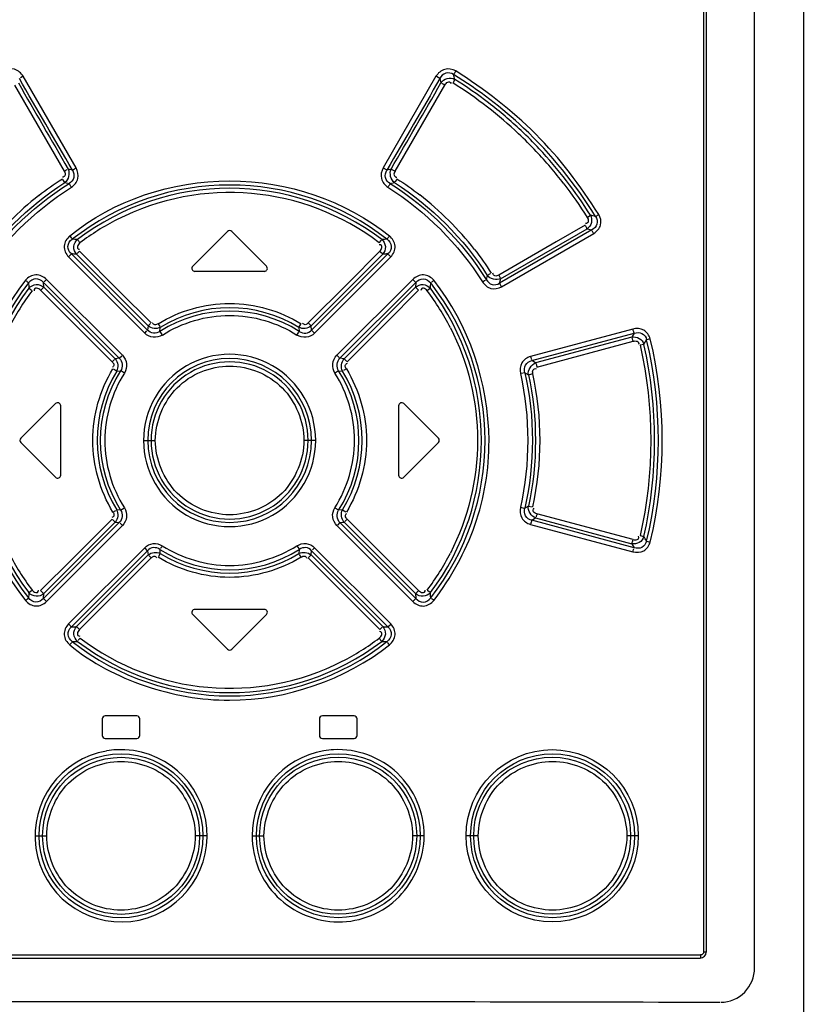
# Model space of a CAD drawing. Header units: inches. Extents: x 0 to 117, y 0 to 83.
# Tile 9 of 69: x 20.61 to 22.66, y 45.17 to 47.74. Entities that reach past the tile are written whole.
import ezdxf

# ---------------------------------------------------------------- set-up
doc = ezdxf.new("R2010")
doc.units = ezdxf.units.IN
doc.header["$LTSCALE"] = 6.431102
doc.header["$MEASUREMENT"] = 0
doc.layers.get('0').update_dxf_attribs({"linetype": 'CONTINUOUS'})

msp = doc.modelspace()

# ---------------------------------------------------------------- linework, layer by layer
at = {"color": 7, "linetype": 'CONTINUOUS'}
for p, q in [((22.6556, 52.5887), (22.6556, 27.7649)), ((22.5283, 45.2696), (22.5283, 50.3605)), ((22.3953, 50.3231), (22.3953, 45.3113)), ((22.4023, 50.3231), (22.4023, 45.3113)), ((20.6197, 47.5961), (20.612, 47.5918)), ((20.7577, 47.3568), (20.6197, 47.5961)), ((21.6968, 47.5961), (21.5588, 47.3568)), ((21.7069, 47.5905), (21.6985, 47.5952)), ((21.7069, 47.5904), (21.7097, 47.5788)), ((21.746, 47.588), (21.7413, 47.58)), ((20.5966, 47.5732), (20.7264, 47.3484)), ((21.59, 47.3484), (21.7199, 47.5732)), ((20.7264, 47.3484), (20.7341, 47.3527)), ((20.7477, 47.3512), (20.7365, 47.354)), ((20.7477, 47.3512), (20.7561, 47.356)), ((21.5588, 47.3568), (21.5664, 47.3526)), ((21.58, 47.354), (21.5688, 47.3512)), ((21.58, 47.354), (21.5884, 47.3493)), ((20.7279, 47.3189), (20.7226, 47.3269)), ((20.7279, 47.3189), (20.7391, 47.3159)), ((21.5774, 47.3159), (21.5885, 47.3189)), ((22.0913, 47.2279), (22.0998, 47.2336)), ((21.1527, 47.1909), (21.0621, 47.1004)), ((21.2544, 47.1004), (21.1638, 47.1909)), ((22.1039, 47.1951), (21.8628, 47.0559)), ((21.8656, 47.068), (22.091, 47.1982)), ((22.0861, 47.2077), (22.0104, 47.164)), ((22.091, 47.1982), (22.1039, 47.1951)), ((21.8678, 47.0465), (22.1086, 47.1856)), ((20.87, 47.0357), (20.7662, 47.1395)), ((21.5503, 47.1395), (21.4672, 47.0564)), ((22.0104, 47.164), (21.8606, 47.0775)), ((20.7377, 47.1248), (20.9365, 46.9258)), ((20.7451, 47.1326), (20.7387, 47.1259)), ((20.9441, 46.9336), (20.7451, 47.1326)), ((20.9455, 46.9448), (20.7587, 47.1317)), ((21.5578, 47.1317), (21.371, 46.9448)), ((21.5714, 47.1326), (21.3723, 46.9336)), ((21.38, 46.9258), (21.5788, 47.1248)), ((21.5578, 47.1317), (21.5513, 47.1383)), ((20.8784, 46.8682), (20.6805, 47.0662)), ((21.2488, 47.0869), (21.0677, 47.0869)), ((21.636, 47.0662), (21.4381, 46.8682)), ((21.8307, 47.0766), (21.828, 47.0656)), ((20.6649, 47.0376), (20.8514, 46.8511)), ((20.6731, 47.0456), (20.6722, 47.0583)), ((20.6722, 47.0583), (20.8703, 46.8602)), ((20.8596, 46.859), (20.6731, 47.0456)), ((21.4672, 47.0564), (21.3634, 46.9526)), ((21.4462, 46.8602), (21.6443, 47.0583)), ((21.6433, 47.0456), (21.4569, 46.859)), ((21.5687, 46.9547), (21.6516, 47.0376)), ((21.6443, 47.0583), (21.6433, 47.0455)), ((21.6823, 47.043), (21.6751, 47.0374)), ((20.9531, 46.9526), (20.87, 47.0357)), ((20.9455, 46.9448), (20.9442, 46.9336)), ((20.9455, 46.9448), (20.952, 46.9514)), ((20.9714, 46.9505), (20.9759, 46.9433)), ((20.9764, 46.9303), (20.9773, 46.941)), ((21.3392, 46.941), (21.3442, 46.9491)), ((21.3392, 46.941), (21.34, 46.9303)), ((21.3634, 46.9526), (21.3692, 46.9466)), ((21.3723, 46.9336), (21.371, 46.9448)), ((21.3723, 46.9336), (21.3789, 46.927)), ((21.465, 46.8511), (21.5687, 46.9547)), ((22.2106, 46.9367), (21.9435, 46.8651)), ((20.9365, 46.9258), (20.9423, 46.9318)), ((20.9764, 46.9303), (20.9816, 46.9224)), ((21.3339, 46.921), (21.3386, 46.9281)), ((21.947, 46.8543), (22.2142, 46.9259)), ((22.2076, 46.9154), (21.9569, 46.8482)), ((22.2142, 46.9259), (22.2076, 46.9154)), ((22.2562, 46.911), (22.2465, 46.9085)), ((21.9604, 46.8374), (22.2113, 46.9046)), ((22.2392, 46.8966), (22.2295, 46.8942)), ((20.8514, 46.8511), (20.8577, 46.8571)), ((20.8703, 46.8602), (20.8596, 46.859)), ((20.8703, 46.8602), (20.8771, 46.8669)), ((21.4381, 46.8682), (21.4442, 46.8622)), ((21.4569, 46.859), (21.4462, 46.8602)), ((21.4569, 46.859), (21.4638, 46.8523)), ((20.8633, 46.8269), (20.8551, 46.8319)), ((21.4629, 46.8328), (21.4555, 46.8283)), ((21.9569, 46.8482), (21.947, 46.8543)), ((20.8633, 46.8269), (20.8738, 46.8277)), ((20.8834, 46.8217), (20.8761, 46.8263)), ((21.4427, 46.8277), (21.4346, 46.8226)), ((21.4427, 46.8277), (21.4531, 46.8269)), ((21.9287, 46.8227), (21.919, 46.8206)), ((21.9287, 46.8227), (21.938, 46.8171)), ((21.9497, 46.8196), (21.9403, 46.8175)), ((20.7038, 46.7421), (20.6133, 46.6515)), ((20.7173, 46.5554), (20.7173, 46.7365)), ((21.5992, 46.7365), (21.5992, 46.5554)), ((21.7032, 46.6515), (21.6126, 46.7421)), ((20.6133, 46.6404), (20.7038, 46.5499)), ((20.9336, 46.646), (20.9642, 46.646)), ((21.3829, 46.646), (21.3522, 46.646)), ((21.6126, 46.5499), (21.7032, 46.6404)), ((21.917, 46.4718), (21.9264, 46.4697)), ((21.9381, 46.4748), (21.9286, 46.4692)), ((21.9381, 46.4748), (21.9478, 46.4728)), ((20.8536, 46.4592), (20.861, 46.4636)), ((20.8738, 46.4642), (20.8634, 46.4651)), ((20.8738, 46.4642), (20.8819, 46.4693)), ((21.4331, 46.4703), (21.4404, 46.4657)), ((21.4531, 46.465), (21.4427, 46.4643)), ((21.4531, 46.465), (21.4614, 46.4601)), ((22.2113, 46.3874), (21.9604, 46.4545)), ((20.8703, 46.4317), (20.6722, 46.2336)), ((20.6731, 46.2464), (20.8596, 46.4329)), ((20.6805, 46.2257), (20.8784, 46.4238)), ((20.8514, 46.4408), (20.7478, 46.3372)), ((20.8596, 46.4329), (20.8527, 46.4397)), ((20.8596, 46.4329), (20.8703, 46.4317)), ((20.8784, 46.4238), (20.8722, 46.4298)), ((21.4381, 46.4238), (21.636, 46.2257)), ((21.4462, 46.4317), (21.4394, 46.425)), ((21.4462, 46.4317), (21.4569, 46.433)), ((21.6443, 46.2336), (21.4462, 46.4317)), ((21.4569, 46.4329), (21.6433, 46.2464)), ((21.465, 46.4408), (21.4588, 46.4348)), ((21.6516, 46.2543), (21.465, 46.4408)), ((21.9435, 46.4268), (22.2106, 46.3552)), ((21.947, 46.4376), (21.9569, 46.4438)), ((22.2142, 46.366), (21.947, 46.4376)), ((21.9569, 46.4438), (22.2076, 46.3766)), ((22.2296, 46.3978), (22.2392, 46.3954)), ((21.3339, 46.371), (21.3386, 46.3638)), ((22.2076, 46.3766), (22.2142, 46.366)), ((22.2465, 46.3835), (22.2561, 46.3809)), ((20.9365, 46.3661), (20.7377, 46.1672)), ((20.7451, 46.1594), (20.9441, 46.3583)), ((20.7587, 46.1603), (20.9455, 46.3472)), ((20.9441, 46.3583), (20.9376, 46.365)), ((20.9441, 46.3583), (20.9455, 46.3472)), ((20.9531, 46.3394), (20.9473, 46.3454)), ((20.9773, 46.3509), (20.9723, 46.3429)), ((20.9773, 46.3509), (20.9765, 46.3616)), ((21.34, 46.3616), (21.3391, 46.351)), ((21.3451, 46.3415), (21.3406, 46.3487)), ((21.371, 46.3472), (21.3645, 46.3405)), ((21.371, 46.3472), (21.3723, 46.3584)), ((21.371, 46.3472), (21.5578, 46.1603)), ((21.3723, 46.3583), (21.5714, 46.1594)), ((21.38, 46.3661), (21.3741, 46.3602)), ((21.5788, 46.1672), (21.38, 46.3661)), ((20.7478, 46.3372), (20.6649, 46.2543)), ((20.8493, 46.2355), (20.9531, 46.3394)), ((21.3634, 46.3394), (21.4672, 46.2355)), ((20.6342, 46.2489), (20.6414, 46.2546)), ((20.6722, 46.2336), (20.6732, 46.2464)), ((21.6433, 46.2464), (21.6443, 46.2337)), ((20.7662, 46.1525), (20.8493, 46.2355)), ((21.4672, 46.2355), (21.5503, 46.1525)), ((21.0621, 46.1916), (21.1527, 46.101)), ((21.2488, 46.205), (21.0677, 46.205)), ((21.1638, 46.101), (21.2544, 46.1916)), ((21.5714, 46.1594), (21.5778, 46.166)), ((20.7587, 46.1603), (20.7651, 46.1536)), ((20.8256, 45.9196), (20.8256, 45.8763)), ((20.9161, 45.9275), (20.8334, 45.9275)), ((20.924, 45.8763), (20.924, 45.9196)), ((21.3925, 45.9196), (21.3925, 45.8763)), ((21.483, 45.9275), (21.4004, 45.9275)), ((21.4909, 45.8763), (21.4909, 45.9196)), ((20.8334, 45.8684), (20.9161, 45.8684)), ((21.4004, 45.8684), (21.483, 45.8684)), ((20.6504, 45.6145), (20.6807, 45.6145)), ((21.0996, 45.6145), (21.0687, 45.6145)), ((21.2169, 45.6145), (21.2478, 45.6145)), ((21.6661, 45.6145), (21.6358, 45.6145)), ((21.8071, 45.6145), (21.7755, 45.6145)), ((22.2247, 45.6145), (22.1949, 45.6145)), ((19.929, 45.3035), (22.3875, 45.3035)), ((19.9299, 45.2956), (22.3866, 45.2956)), ((22.4023, 45.3113), (22.3953, 45.3113))]:
    msp.add_line(p, q, dxfattribs=at)
for centre, radius in [((22.0001, 45.6146), 0.2246), ((20.8747, 45.6144), 0.2138), ((20.875, 45.6143), 0.2049), ((21.4418, 45.6145), 0.2138), ((21.4415, 45.6146), 0.2049), ((22.001, 45.6145), 0.2138), ((22.0001, 45.6146), 0.2048)]:
    msp.add_circle(centre, radius, dxfattribs=at)
for centre, radius, start, end in [((21.1922, 46.6936), 1.0411, 52.148, 58.2219), ((18.5056, 46.7814), 3.3392, 13.9783, 14.2), ((21.157, 46.644), 1.1216, 46.7561, 58.5154), ((21.1575, 46.6463), 1.1104, 52.4703, 57.9964), ((21.1585, 46.6477), 1.1087, 46.6795, 52.4693), ((21.1485, 46.6367), 1.1129, 46.6469, 52.1656), ((21.1573, 46.6465), 1.1104, 43.2368, 46.6762), ((21.1576, 46.645), 1.1205, 31.481, 46.7452), ((21.1351, 46.6221), 1.1327, 43.3749, 46.662), ((21.1445, 46.6301), 1.1204, 37.7355, 43.4098), ((21.156, 46.6453), 1.1121, 31.9365, 43.2337), ((21.1582, 46.6455), 0.6669, 51.9822, 128.0177), ((21.1582, 46.6468), 0.657, 52.834, 127.166), ((21.1821, 46.6215), 0.8443, 128.1778, 141.8951), ((21.1584, 46.6458), 0.6469, 52.8789, 116.9992), ((21.1344, 46.622), 0.8439, 38.2362, 51.9535), ((21.158, 46.6458), 0.6468, 117.0054, 127.1227), ((21.8539, 46.2557), 1.0083, 75.1004, 75.8841), ((21.1582, 47.1854), 0.00787, 45, 135), ((20.6723, 45.3049), 1.8675, 87.2661, 87.6911), ((21.642, 45.3526), 1.8198, 92.3008, 92.737), ((20.6423, 45.425), 1.7107, 86.1005, 86.5556), ((21.6742, 45.4249), 1.7108, 93.445, 93.9001), ((21.0677, 47.0948), 0.00787, 135.0003, 270.0004), ((21.2488, 47.0948), 0.00787, 270, 45), ((21.1593, 46.646), 0.6781, 141.9733, 218.028), ((19.6388, 47.5742), 2.2836, 346.8838, 347.1943), ((21.158, 46.646), 0.6664, 141.9271, 218.0729), ((21.1592, 46.646), 0.6583, 142.9038, 217.0962), ((21.1804, 46.6326), 0.6726, 143.1058, 152.8203), ((22.4502, 47.1513), 1.8192, 182.973, 183.4121), ((21.1361, 46.6327), 0.6725, 27.18, 36.8957), ((19.8567, 47.1519), 1.8289, 356.5885, 357.0253), ((21.1572, 46.646), 0.6583, 322.9038, 37.0962), ((21.1585, 46.646), 0.6664, 321.925, 38.075), ((21.1582, 46.6464), 0.3457, 58.4479, 121.5521), ((21.1582, 46.6458), 0.3377, 57.4291, 122.5705), ((21.348, 47.4492), 1.0486, 328.201, 328.9637), ((21.1582, 46.6461), 0.2246, 359.9596, 180.0404), ((21.1582, 46.6459), 0.2138, 0.0147, 179.9853), ((21.1582, 46.6461), 0.2049, 359.9617, 180.0382), ((21.1588, 46.646), 0.3464, 148.5156, 211.4848), ((21.1583, 46.646), 0.3376, 147.4261, 212.5737), ((21.1583, 46.646), 0.3375, 327.4123, 32.5867), ((21.1577, 46.646), 0.3464, 328.5156, 31.4848), ((20.7094, 46.7365), 0.00787, 0, 135.0054), ((21.6071, 46.7365), 0.00787, 44.9946, 180), ((20.6189, 46.646), 0.00787, 135, 225), ((21.6976, 46.646), 0.00787, 315, 45), ((21.1582, 46.6458), 0.2246, 179.9596, 0.0404), ((21.1582, 46.646), 0.2138, 180.0147, 359.9853), ((21.1582, 46.6458), 0.2049, 179.9617, 0.0382), ((20.7094, 46.5554), 0.00787, 224.9946, 360), ((21.6071, 46.5554), 0.00787, 180, 315.0054), ((19.2476, 44.5598), 3.5099, 31.3049, 31.5328), ((21.1804, 46.6593), 0.6725, 207.1801, 216.8956), ((21.1582, 46.6461), 0.3376, 237.4257, 302.5794), ((21.1582, 46.6456), 0.3457, 238.4479, 301.5521), ((21.136, 46.6593), 0.6726, 323.1059, 332.8203), ((22.4512, 46.1406), 1.8202, 176.5879, 177.0268), ((19.8719, 46.141), 1.8136, 2.972, 3.4125), ((21.0677, 46.1972), 0.00787, 90, 225), ((21.2488, 46.1972), 0.00787, 315, 90), ((20.6423, 47.867), 1.7107, 273.4446, 273.8997), ((21.6741, 47.867), 1.7107, 266.1005, 266.5556), ((20.6745, 47.9385), 1.8189, 272.3006, 272.7371), ((21.1582, 46.6464), 0.6669, 231.9822, 308.0178), ((21.1582, 46.6452), 0.657, 232.834, 307.166), ((21.1581, 46.6462), 0.6469, 232.879, 296.9992), ((21.1584, 46.6461), 0.6468, 297.0054, 307.1228), ((21.6423, 47.945), 1.8255, 267.2632, 267.698), ((21.1582, 46.1066), 0.00787, 225, 315), ((20.8334, 45.9196), 0.00787, 89.9993, 179.9993), ((20.9161, 45.9196), 0.00787, 0, 90.0004), ((21.4004, 45.9196), 0.00787, 89.9996, 179.9996), ((21.483, 45.9196), 0.00787, 0, 90.0007), ((20.8334, 45.8763), 0.00787, 180.0007, 270.0007), ((20.9161, 45.8763), 0.00787, 269.9996, 360), ((21.4004, 45.8763), 0.00787, 180.0004, 270.0004), ((21.483, 45.8763), 0.00787, 269.9993, 360), ((20.875, 45.6143), 0.2246, 99.7564, 93.1761), ((20.8749, 45.6155), 0.2238, 93.1742, 99.7302), ((21.4416, 45.6145), 0.2248, 99.632, 180.0139), ((21.4414, 45.6155), 0.2237, 93.0204, 99.6125), ((21.4413, 45.6145), 0.2248, 359.9881, 93.0224), ((22.3866, 45.3113), 0.0157, 270, 360), ((21.1595, -373.8778), 419.0592, 89.825262, 90.17508)]:
    msp.add_arc(centre, radius, start, end, dxfattribs=at)
for points, knots in [([(20.6197, 47.5961), (20.6145, 47.6042), (20.5984, 47.619), (20.5767, 47.6146), (20.5683, 47.6099)], [0, 0, 0, 0, 0.500779, 1, 1, 1, 1]), ([(21.7482, 47.6099), (21.7398, 47.6146), (21.7181, 47.6189), (21.702, 47.6042), (21.6968, 47.5961)], [0, 0, 0, 0, 0.499256, 1, 1, 1, 1]), ([(21.7428, 47.6005), (21.7371, 47.6043), (21.7214, 47.6075), (21.7101, 47.5965), (21.7069, 47.5905)], [0, 0, 0, 0, 0.500597, 1, 1, 1, 1]), ([(21.7482, 47.6099), (21.7471, 47.6081), (21.7465, 47.6076), (21.7437, 47.6022), (21.7441, 47.6027)], [0, 0, 0, 0, 0.758532, 1, 1, 1, 1]), ([(22.1217, 47.2358), (22.074, 47.3106), (21.9661, 47.4539), (21.8229, 47.5621), (21.7482, 47.6099)], [0, 0, 0, 0, 0.499998, 1, 1, 1, 1]), ([(21.7097, 47.5788), (21.7134, 47.5845), (21.7253, 47.5934), (21.7401, 47.5913), (21.746, 47.588)], [0, 0, 0, 0, 0.501251, 1, 1, 1, 1]), ([(21.7199, 47.5732), (21.7179, 47.5743), (21.7173, 47.5748), (21.7115, 47.5779), (21.7121, 47.5775)], [0, 0, 0, 0, 0.754721, 1, 1, 1, 1]), ([(21.7199, 47.5732), (21.7218, 47.5763), (21.7252, 47.5806), (21.7331, 47.5822), (21.7354, 47.5786), (21.7361, 47.5769)], [0, 0, 0, 0, 0.513564, 0.729424, 1, 1, 1, 1]), ([(20.7264, 47.3484), (20.7281, 47.3453), (20.7318, 47.3386), (20.7249, 47.3327), (20.7219, 47.3329)], [0, 0, 0, 0, 0.537158, 1, 1, 1, 1]), ([(20.7477, 47.3512), (20.7513, 47.3456), (20.7545, 47.3309), (20.7448, 47.3192), (20.7391, 47.3159)], [0, 0, 0, 0, 0.500051, 1, 1, 1, 1]), ([(20.7453, 47.3065), (20.753, 47.3117), (20.7663, 47.328), (20.7621, 47.3485), (20.7577, 47.3568)], [0, 0, 0, 0, 0.499886, 1, 1, 1, 1]), ([(21.5588, 47.3568), (21.5544, 47.3486), (21.5501, 47.328), (21.5635, 47.3117), (21.5712, 47.3065)], [0, 0, 0, 0, 0.500153, 1, 1, 1, 1]), ([(21.5774, 47.3159), (21.5716, 47.3192), (21.562, 47.3309), (21.5652, 47.3457), (21.5688, 47.3512)], [0, 0, 0, 0, 0.500153, 1, 1, 1, 1]), ([(21.59, 47.3484), (21.5883, 47.3454), (21.5846, 47.3386), (21.5915, 47.3325), (21.5945, 47.3328)], [0, 0, 0, 0, 0.540973, 1, 1, 1, 1]), ([(20.741, 47.1796), (20.8551, 47.2725), (21.1586, 47.3747), (21.4608, 47.2717), (21.5755, 47.1796)], [0, 0, 0, 0, 0.500044, 1, 1, 1, 1]), ([(21.5949, 47.3283), (21.5937, 47.3265), (21.5934, 47.3258), (21.5897, 47.3205), (21.59, 47.3211)], [0, 0, 0, 0, 0.755487, 1, 1, 1, 1]), ([(20.7453, 47.3065), (20.7441, 47.3083), (20.7438, 47.309), (20.7402, 47.3143), (20.7405, 47.3137)], [0, 0, 0, 0, 0.757351, 1, 1, 1, 1]), ([(21.5774, 47.3159), (21.5771, 47.3156), (21.5753, 47.313), (21.5736, 47.3103), (21.5722, 47.3079)], [0, 0, 0, 0, 0.148749, 1, 1, 1, 1]), ([(22.0913, 47.2279), (22.0932, 47.2248), (22.0952, 47.2198), (22.0928, 47.2124), (22.0887, 47.2121), (22.0869, 47.2124)], [0, 0, 0, 0, 0.515103, 0.733617, 1, 1, 1, 1]), ([(22.0998, 47.2336), (22.103, 47.2279), (22.1051, 47.2135), (22.0964, 47.2018), (22.091, 47.1982)], [0, 0, 0, 0, 0.499685, 1, 1, 1, 1]), ([(22.1132, 47.2301), (22.117, 47.2246), (22.1205, 47.2093), (22.1099, 47.198), (22.1039, 47.1951)], [0, 0, 0, 0, 0.500918, 1, 1, 1, 1]), ([(22.1086, 47.1856), (22.1166, 47.1907), (22.131, 47.2065), (22.1264, 47.2276), (22.1217, 47.2358)], [0, 0, 0, 0, 0.499986, 1, 1, 1, 1]), ([(22.1132, 47.2301), (22.1136, 47.2305), (22.1164, 47.2324), (22.1193, 47.2343), (22.1217, 47.2358)], [0, 0, 0, 0, 0.158392, 1, 1, 1, 1]), ([(22.091, 47.1982), (22.0908, 47.1987), (22.0897, 47.2015), (22.0882, 47.2042), (22.0867, 47.2063)], [0, 0, 0, 0, 0.147978, 1, 1, 1, 1]), ([(22.1086, 47.1856), (22.1076, 47.1874), (22.107, 47.1879), (22.1046, 47.1934), (22.105, 47.1929)], [0, 0, 0, 0, 0.75484, 1, 1, 1, 1]), ([(20.741, 47.1796), (20.7333, 47.173), (20.7207, 47.1534), (20.7308, 47.1322), (20.7377, 47.1248)], [0, 0, 0, 0, 0.500025, 1, 1, 1, 1]), ([(20.7451, 47.1326), (20.7397, 47.1374), (20.7321, 47.1526), (20.7415, 47.1669), (20.7475, 47.1709)], [0, 0, 0, 0, 0.500141, 1, 1, 1, 1]), ([(20.741, 47.1796), (20.7423, 47.1779), (20.7428, 47.1775), (20.7464, 47.1725), (20.7459, 47.173)], [0, 0, 0, 0, 0.759403, 1, 1, 1, 1]), ([(20.7587, 47.1317), (20.754, 47.137), (20.7485, 47.1518), (20.756, 47.1658), (20.7613, 47.1703)], [0, 0, 0, 0, 0.500011, 1, 1, 1, 1]), ([(20.7613, 47.1703), (20.7616, 47.1699), (20.7633, 47.1673), (20.7652, 47.1649), (20.7668, 47.1628)], [0, 0, 0, 0, 0.147402, 1, 1, 1, 1]), ([(21.5488, 47.1615), (21.55, 47.1632), (21.5505, 47.1637), (21.5541, 47.1688), (21.5536, 47.1683)], [0, 0, 0, 0, 0.757613, 1, 1, 1, 1]), ([(21.5551, 47.1703), (21.5605, 47.1658), (21.5679, 47.1518), (21.5624, 47.137), (21.5578, 47.1317)], [0, 0, 0, 0, 0.500124, 1, 1, 1, 1]), ([(21.569, 47.1709), (21.5692, 47.1713), (21.571, 47.1738), (21.5729, 47.1763), (21.5746, 47.1783)], [0, 0, 0, 0, 0.147255, 1, 1, 1, 1]), ([(21.569, 47.1709), (21.5749, 47.1668), (21.5843, 47.1526), (21.5768, 47.1373), (21.5714, 47.1326)], [0, 0, 0, 0, 0.500131, 1, 1, 1, 1]), ([(21.5788, 47.1248), (21.5858, 47.1322), (21.5956, 47.1533), (21.5832, 47.1731), (21.5755, 47.1796)], [0, 0, 0, 0, 0.50003, 1, 1, 1, 1]), ([(20.7662, 47.1395), (20.7647, 47.138), (20.7642, 47.1376), (20.7599, 47.1331), (20.7605, 47.1335)], [0, 0, 0, 0, 0.757879, 1, 1, 1, 1]), ([(20.7677, 47.1615), (20.7646, 47.1592), (20.7608, 47.1548), (20.7606, 47.1463), (20.7648, 47.1448), (20.7668, 47.1446)], [0, 0, 0, 0, 0.518184, 0.734454, 1, 1, 1, 1]), ([(21.5503, 47.1395), (21.553, 47.1422), (21.5562, 47.1471), (21.5552, 47.1555), (21.5508, 47.1564), (21.5489, 47.1564)], [0, 0, 0, 0, 0.518041, 0.73434, 1, 1, 1, 1]), ([(21.5788, 47.1248), (21.5773, 47.1263), (21.5768, 47.1267), (21.5726, 47.1312), (21.5731, 47.1308)], [0, 0, 0, 0, 0.757839, 1, 1, 1, 1]), ([(20.6805, 47.0662), (20.6729, 47.0731), (20.6521, 47.0837), (20.6317, 47.0715), (20.6252, 47.0637)], [0, 0, 0, 0, 0.500782, 1, 1, 1, 1]), ([(20.6334, 47.0569), (20.6331, 47.0572), (20.6308, 47.0593), (20.6284, 47.0612), (20.6263, 47.0627)], [0, 0, 0, 0, 0.146732, 1, 1, 1, 1]), ([(20.6722, 47.0583), (20.6673, 47.0637), (20.6524, 47.0718), (20.6376, 47.0629), (20.6334, 47.0569)], [0, 0, 0, 0, 0.499785, 1, 1, 1, 1]), ([(20.6805, 47.0662), (20.6789, 47.0647), (20.6785, 47.0641), (20.6737, 47.0597), (20.6741, 47.0602)], [0, 0, 0, 0, 0.75695, 1, 1, 1, 1]), ([(21.6913, 47.0637), (21.6848, 47.0715), (21.6644, 47.0835), (21.6435, 47.0732), (21.636, 47.0662)], [0, 0, 0, 0, 0.499291, 1, 1, 1, 1]), ([(21.6443, 47.0583), (21.6439, 47.0586), (21.6415, 47.0608), (21.6393, 47.063), (21.6374, 47.065)], [0, 0, 0, 0, 0.149133, 1, 1, 1, 1]), ([(21.6443, 47.0583), (21.6491, 47.0638), (21.664, 47.0718), (21.6789, 47.0629), (21.6831, 47.0569)], [0, 0, 0, 0, 0.499727, 1, 1, 1, 1]), ([(21.6913, 47.0637), (21.6897, 47.0624), (21.6891, 47.0621), (21.6845, 47.0581), (21.685, 47.0585)], [0, 0, 0, 0, 0.758217, 1, 1, 1, 1]), ([(21.6913, 46.2283), (21.7364, 46.2878), (21.8107, 46.421), (21.8603, 46.7176), (21.7828, 46.9484), (21.6913, 47.0637)], [0, 0, 0, 0, 0.251747, 0.503567, 1, 1, 1, 1]), ([(21.828, 47.0656), (21.8313, 47.0599), (21.8422, 47.0498), (21.8572, 47.0524), (21.8628, 47.0559)], [0, 0, 0, 0, 0.499449, 1, 1, 1, 1]), ([(21.8307, 47.0766), (21.8311, 47.0768), (21.834, 47.0783), (21.8368, 47.0801), (21.8391, 47.0817)], [0, 0, 0, 0, 0.150482, 1, 1, 1, 1]), ([(21.8606, 47.0775), (21.8576, 47.0759), (21.8508, 47.0723), (21.8451, 47.0793), (21.8453, 47.0823)], [0, 0, 0, 0, 0.534979, 1, 1, 1, 1]), ([(21.8606, 47.0775), (21.8617, 47.0757), (21.8622, 47.0752), (21.8648, 47.0697), (21.8644, 47.0702)], [0, 0, 0, 0, 0.756332, 1, 1, 1, 1]), ([(20.6342, 47.043), (20.6387, 47.0484), (20.6529, 47.0559), (20.6678, 47.0503), (20.6731, 47.0456)], [0, 0, 0, 0, 0.49888, 1, 1, 1, 1]), ([(20.6426, 47.0364), (20.6409, 47.0377), (20.6403, 47.038), (20.6356, 47.0418), (20.6362, 47.0415)], [0, 0, 0, 0, 0.758222, 1, 1, 1, 1]), ([(20.6649, 47.0376), (20.6621, 47.0404), (20.6571, 47.0437), (20.6486, 47.0429), (20.6476, 47.0384), (20.6477, 47.0364)], [0, 0, 0, 0, 0.519576, 0.735679, 1, 1, 1, 1]), ([(20.6731, 47.0456), (20.6728, 47.0452), (20.6704, 47.0431), (20.6681, 47.0408), (20.6662, 47.0388)], [0, 0, 0, 0, 0.149449, 1, 1, 1, 1]), ([(21.6433, 47.0456), (21.6486, 47.0503), (21.6636, 47.0559), (21.6777, 47.0484), (21.6823, 47.043)], [0, 0, 0, 0, 0.501228, 1, 1, 1, 1]), ([(21.6516, 47.0376), (21.6501, 47.0392), (21.6496, 47.0398), (21.6448, 47.0442), (21.6453, 47.0437)], [0, 0, 0, 0, 0.755079, 1, 1, 1, 1]), ([(21.6739, 47.0364), (21.6716, 47.0395), (21.6671, 47.0432), (21.6586, 47.0433), (21.6572, 47.039), (21.657, 47.037)], [0, 0, 0, 0, 0.516522, 0.733375, 1, 1, 1, 1]), ([(21.8179, 47.0597), (21.8232, 47.052), (21.8389, 47.0383), (21.8596, 47.0421), (21.8678, 47.0465)], [0, 0, 0, 0, 0.500865, 1, 1, 1, 1]), ([(21.8628, 47.0559), (21.863, 47.0555), (21.8642, 47.0527), (21.8658, 47.0501), (21.8672, 47.0479)], [0, 0, 0, 0, 0.147388, 1, 1, 1, 1]), ([(20.9714, 46.9505), (21.0267, 46.9841), (21.1582, 47.0224), (21.2898, 46.9841), (21.3451, 46.9505)], [0, 0, 0, 0, 0.500001, 1, 1, 1, 1]), ([(20.9826, 46.921), (21.0343, 46.9533), (21.1582, 46.9913), (21.2823, 46.9534), (21.3339, 46.921)], [0, 0, 0, 0, 0.500024, 1, 1, 1, 1]), ([(20.9764, 46.9303), (20.9717, 46.927), (20.9594, 46.9233), (20.9481, 46.9293), (20.9441, 46.9336)], [0, 0, 0, 0, 0.499719, 1, 1, 1, 1]), ([(20.9714, 46.9505), (20.9688, 46.949), (20.9633, 46.9455), (20.9574, 46.9505), (20.957, 46.9532)], [0, 0, 0, 0, 0.525337, 1, 1, 1, 1]), ([(21.34, 46.9303), (21.3448, 46.927), (21.357, 46.9233), (21.3684, 46.9294), (21.3723, 46.9336)], [0, 0, 0, 0, 0.499761, 1, 1, 1, 1]), ([(21.3634, 46.9526), (21.3612, 46.9505), (21.3566, 46.9459), (21.3498, 46.9495), (21.3488, 46.952)], [0, 0, 0, 0, 0.524929, 1, 1, 1, 1]), ([(21.7343, 46.9399), (21.7803, 46.8502), (21.8298, 46.646), (21.7803, 46.4418), (21.7343, 46.3521)], [0, 0, 0, 0, 0.5, 1, 1, 1, 1]), ([(22.2562, 46.911), (22.2536, 46.9202), (22.2413, 46.9382), (22.2199, 46.9388), (22.2106, 46.9367)], [0, 0, 0, 0, 0.499569, 1, 1, 1, 1]), ([(22.2142, 46.9259), (22.214, 46.9263), (22.2126, 46.9293), (22.2117, 46.9324), (22.2112, 46.9351)], [0, 0, 0, 0, 0.151464, 1, 1, 1, 1]), ([(20.9826, 46.921), (20.9756, 46.9166), (20.9584, 46.9119), (20.9423, 46.92), (20.9365, 46.9258)], [0, 0, 0, 0, 0.500099, 1, 1, 1, 1]), ([(21.38, 46.9258), (21.3741, 46.9201), (21.3582, 46.9119), (21.3408, 46.9166), (21.3339, 46.921)], [0, 0, 0, 0, 0.49987, 1, 1, 1, 1]), ([(22.2076, 46.9154), (22.2141, 46.9167), (22.2286, 46.9147), (22.2375, 46.9029), (22.2392, 46.8966)], [0, 0, 0, 0, 0.501722, 1, 1, 1, 1]), ([(22.2113, 46.9046), (22.2107, 46.9067), (22.2108, 46.9076), (22.2084, 46.9136), (22.2084, 46.9128)], [0, 0, 0, 0, 0.750173, 1, 1, 1, 1]), ([(22.2142, 46.9259), (22.2206, 46.9281), (22.2361, 46.9282), (22.2453, 46.9152), (22.2465, 46.9085)], [0, 0, 0, 0, 0.498041, 1, 1, 1, 1]), ([(22.2113, 46.9046), (22.2148, 46.9055), (22.2201, 46.9062), (22.2268, 46.9019), (22.2259, 46.8979), (22.2252, 46.8962)], [0, 0, 0, 0, 0.516375, 0.732632, 1, 1, 1, 1]), ([(20.8784, 46.8682), (20.8841, 46.8622), (20.8926, 46.8462), (20.8877, 46.8288), (20.8834, 46.8217)], [0, 0, 0, 0, 0.50001, 1, 1, 1, 1]), ([(21.4331, 46.8217), (21.4287, 46.8287), (21.424, 46.8461), (21.4322, 46.8623), (21.4381, 46.8682)], [0, 0, 0, 0, 0.499999, 1, 1, 1, 1]), ([(21.9435, 46.8651), (21.9345, 46.8624), (21.9171, 46.8504), (21.9153, 46.8294), (21.917, 46.8202)], [0, 0, 0, 0, 0.499282, 1, 1, 1, 1]), ([(21.9435, 46.8651), (21.9441, 46.863), (21.9441, 46.8622), (21.9463, 46.8562), (21.9462, 46.8569)], [0, 0, 0, 0, 0.754909, 1, 1, 1, 1]), ([(20.8536, 46.4592), (20.8201, 46.5145), (20.7817, 46.646), (20.82, 46.7775), (20.8536, 46.8328)], [0, 0, 0, 0, 0.500004, 1, 1, 1, 1]), ([(20.8514, 46.8511), (20.8535, 46.849), (20.8582, 46.8444), (20.8546, 46.8375), (20.8521, 46.8365)], [0, 0, 0, 0, 0.524861, 1, 1, 1, 1]), ([(20.9642, 46.646), (20.9649, 46.6955), (21.006, 46.7985), (21.1582, 46.8605), (21.3104, 46.7986), (21.3517, 46.6955), (21.3522, 46.646)], [0, 0, 0, 0, 0.250007, 0.499986, 0.749973, 1, 1, 1, 1]), ([(21.4629, 46.8328), (21.4613, 46.8353), (21.4578, 46.8409), (21.4629, 46.8468), (21.4656, 46.8472)], [0, 0, 0, 0, 0.5254, 1, 1, 1, 1]), ([(21.4629, 46.8328), (21.4964, 46.7774), (21.5348, 46.646), (21.4965, 46.5145), (21.4629, 46.4592)], [0, 0, 0, 0, 0.500004, 1, 1, 1, 1]), ([(21.9287, 46.8227), (21.9268, 46.8291), (21.928, 46.8442), (21.9405, 46.8529), (21.947, 46.8543)], [0, 0, 0, 0, 0.500127, 1, 1, 1, 1]), ([(21.9497, 46.8196), (21.9491, 46.823), (21.9475, 46.8306), (21.9559, 46.8343), (21.9587, 46.8332)], [0, 0, 0, 0, 0.538255, 1, 1, 1, 1]), ([(21.9569, 46.8482), (21.9571, 46.8478), (21.9584, 46.8448), (21.9592, 46.8417), (21.9598, 46.8391)], [0, 0, 0, 0, 0.150124, 1, 1, 1, 1]), ([(20.8834, 46.8217), (20.8509, 46.7701), (20.8138, 46.646), (20.8508, 46.5218), (20.8834, 46.4703)], [0, 0, 0, 0, 0.499948, 1, 1, 1, 1]), ([(21.4331, 46.4703), (21.4653, 46.5221), (21.5032, 46.6459), (21.4657, 46.7701), (21.4331, 46.8217)], [0, 0, 0, 0, 0.499983, 1, 1, 1, 1]), ([(21.3522, 46.646), (21.3516, 46.5965), (21.3105, 46.4934), (21.1582, 46.4314), (21.006, 46.4934), (20.9648, 46.5965), (20.9642, 46.646)], [0, 0, 0, 0, 0.250007, 0.499986, 0.749974, 1, 1, 1, 1]), ([(21.917, 46.4718), (21.9153, 46.4625), (21.9171, 46.4416), (21.9345, 46.4296), (21.9435, 46.4268)], [0, 0, 0, 0, 0.500763, 1, 1, 1, 1]), ([(20.8536, 46.4592), (20.8551, 46.4566), (20.8586, 46.451), (20.8535, 46.4452), (20.8509, 46.4448)], [0, 0, 0, 0, 0.525401, 1, 1, 1, 1]), ([(20.8834, 46.4703), (20.8877, 46.4632), (20.8926, 46.4458), (20.8841, 46.4298), (20.8784, 46.4238)], [0, 0, 0, 0, 0.500068, 1, 1, 1, 1]), ([(21.4381, 46.4238), (21.4324, 46.4298), (21.4239, 46.4458), (21.4287, 46.4632), (21.4331, 46.4703)], [0, 0, 0, 0, 0.49997, 1, 1, 1, 1]), ([(21.465, 46.4408), (21.463, 46.443), (21.4582, 46.4476), (21.4618, 46.4545), (21.4644, 46.4555)], [0, 0, 0, 0, 0.524861, 1, 1, 1, 1]), ([(21.947, 46.4376), (21.9405, 46.4391), (21.928, 46.4478), (21.9268, 46.4628), (21.9287, 46.4692)], [0, 0, 0, 0, 0.500072, 1, 1, 1, 1]), ([(21.9604, 46.4545), (21.9571, 46.4556), (21.9496, 46.4578), (21.9505, 46.4669), (21.9527, 46.4689)], [0, 0, 0, 0, 0.535245, 1, 1, 1, 1]), ([(21.9604, 46.4545), (21.9598, 46.4524), (21.9599, 46.4516), (21.9576, 46.4456), (21.9577, 46.4463)], [0, 0, 0, 0, 0.752888, 1, 1, 1, 1]), ([(21.947, 46.4376), (21.9468, 46.4372), (21.9456, 46.4343), (21.9447, 46.4312), (21.9441, 46.4285)], [0, 0, 0, 0, 0.149716, 1, 1, 1, 1]), ([(22.2392, 46.3954), (22.2375, 46.389), (22.2286, 46.3772), (22.2141, 46.3752), (22.2076, 46.3766)], [0, 0, 0, 0, 0.498382, 1, 1, 1, 1]), ([(22.2113, 46.3874), (22.2148, 46.3864), (22.2202, 46.3858), (22.2269, 46.3901), (22.2261, 46.3942), (22.2254, 46.3959)], [0, 0, 0, 0, 0.516941, 0.734618, 1, 1, 1, 1]), ([(20.9365, 46.3661), (20.9424, 46.3718), (20.9582, 46.3802), (20.9754, 46.3753), (20.9824, 46.3711)], [0, 0, 0, 0, 0.499934, 1, 1, 1, 1]), ([(20.9824, 46.3711), (20.9813, 46.3692), (20.9811, 46.3686), (20.9775, 46.3632), (20.9779, 46.3638)], [0, 0, 0, 0, 0.756943, 1, 1, 1, 1]), ([(20.9824, 46.3711), (21.034, 46.3384), (21.1582, 46.3012), (21.2821, 46.3387), (21.3339, 46.371)], [0, 0, 0, 0, 0.499956, 1, 1, 1, 1]), ([(21.3339, 46.371), (21.3409, 46.3752), (21.3581, 46.3802), (21.3741, 46.3719), (21.38, 46.3661)], [0, 0, 0, 0, 0.500151, 1, 1, 1, 1]), ([(22.2076, 46.3766), (22.2079, 46.377), (22.2092, 46.3799), (22.2101, 46.383), (22.2106, 46.3857)], [0, 0, 0, 0, 0.151439, 1, 1, 1, 1]), ([(22.2106, 46.3552), (22.2199, 46.3532), (22.2412, 46.3537), (22.2537, 46.3717), (22.2561, 46.3809)], [0, 0, 0, 0, 0.500454, 1, 1, 1, 1]), ([(22.2465, 46.3835), (22.2452, 46.3768), (22.2361, 46.3637), (22.2206, 46.3639), (22.2142, 46.366)], [0, 0, 0, 0, 0.502216, 1, 1, 1, 1]), ([(20.9764, 46.3616), (20.9717, 46.3649), (20.9594, 46.3687), (20.9481, 46.3626), (20.9441, 46.3583)], [0, 0, 0, 0, 0.499764, 1, 1, 1, 1]), ([(20.9531, 46.3394), (20.9553, 46.3414), (20.9599, 46.3461), (20.9667, 46.3425), (20.9677, 46.34)], [0, 0, 0, 0, 0.52493, 1, 1, 1, 1]), ([(21.3723, 46.3583), (21.3684, 46.3626), (21.357, 46.3687), (21.3448, 46.3649), (21.34, 46.3616)], [0, 0, 0, 0, 0.500438, 1, 1, 1, 1]), ([(21.3451, 46.3415), (21.3477, 46.343), (21.3532, 46.3465), (21.359, 46.3414), (21.3594, 46.3388)], [0, 0, 0, 0, 0.525336, 1, 1, 1, 1]), ([(22.2106, 46.3552), (22.2112, 46.3574), (22.2111, 46.3583), (22.2134, 46.3642), (22.2135, 46.3635)], [0, 0, 0, 0, 0.75013, 1, 1, 1, 1]), ([(21.3451, 46.3415), (21.2898, 46.3079), (21.1582, 46.2696), (21.0267, 46.3079), (20.9714, 46.3415)], [0, 0, 0, 0, 0.500001, 1, 1, 1, 1]), ([(20.6731, 46.2464), (20.6678, 46.2417), (20.6529, 46.2361), (20.6387, 46.2435), (20.6342, 46.2489)], [0, 0, 0, 0, 0.501228, 1, 1, 1, 1]), ([(20.6426, 46.2555), (20.6449, 46.2525), (20.6494, 46.2487), (20.6579, 46.2487), (20.6593, 46.2529), (20.6595, 46.2549)], [0, 0, 0, 0, 0.516522, 0.733375, 1, 1, 1, 1]), ([(20.6649, 46.2543), (20.6664, 46.2528), (20.6669, 46.2522), (20.6717, 46.2477), (20.6712, 46.2483)], [0, 0, 0, 0, 0.755079, 1, 1, 1, 1]), ([(21.6433, 46.2464), (21.6437, 46.2467), (21.6461, 46.2489), (21.6484, 46.2511), (21.6503, 46.2531)], [0, 0, 0, 0, 0.149449, 1, 1, 1, 1]), ([(21.6823, 46.2489), (21.6777, 46.2435), (21.6635, 46.2361), (21.6486, 46.2417), (21.6433, 46.2464)], [0, 0, 0, 0, 0.49888, 1, 1, 1, 1]), ([(21.6516, 46.2543), (21.6544, 46.2516), (21.6593, 46.2483), (21.6679, 46.2491), (21.6688, 46.2535), (21.6688, 46.2555)], [0, 0, 0, 0, 0.519576, 0.735679, 1, 1, 1, 1]), ([(21.6739, 46.2555), (21.6756, 46.2543), (21.6762, 46.254), (21.6809, 46.2501), (21.6803, 46.2505)], [0, 0, 0, 0, 0.758222, 1, 1, 1, 1]), ([(20.6252, 46.2283), (20.6268, 46.2295), (20.6274, 46.2298), (20.632, 46.2338), (20.6315, 46.2335)], [0, 0, 0, 0, 0.758005, 1, 1, 1, 1]), ([(20.6252, 46.2283), (20.6317, 46.2204), (20.6521, 46.2085), (20.673, 46.2187), (20.6805, 46.2257)], [0, 0, 0, 0, 0.499287, 1, 1, 1, 1]), ([(20.6722, 46.2336), (20.6674, 46.2282), (20.6524, 46.2202), (20.6375, 46.229), (20.6334, 46.235)], [0, 0, 0, 0, 0.499727, 1, 1, 1, 1]), ([(20.6722, 46.2336), (20.6725, 46.2333), (20.6749, 46.2312), (20.6772, 46.2289), (20.6791, 46.227)], [0, 0, 0, 0, 0.149141, 1, 1, 1, 1]), ([(21.636, 46.2257), (21.6376, 46.2273), (21.638, 46.2279), (21.6428, 46.2323), (21.6423, 46.2317)], [0, 0, 0, 0, 0.75695, 1, 1, 1, 1]), ([(21.636, 46.2257), (21.6436, 46.2189), (21.6644, 46.2083), (21.6847, 46.2205), (21.6913, 46.2283)], [0, 0, 0, 0, 0.50078, 1, 1, 1, 1]), ([(21.6443, 46.2336), (21.6492, 46.2283), (21.6641, 46.2201), (21.6788, 46.2291), (21.6831, 46.235)], [0, 0, 0, 0, 0.499787, 1, 1, 1, 1]), ([(21.6913, 46.2283), (21.6897, 46.2295), (21.6891, 46.2299), (21.6845, 46.2338), (21.685, 46.2335)], [0, 0, 0, 0, 0.758254, 1, 1, 1, 1]), ([(20.7377, 46.1672), (20.7308, 46.1597), (20.7207, 46.1387), (20.7333, 46.1189), (20.741, 46.1124)], [0, 0, 0, 0, 0.500052, 1, 1, 1, 1]), ([(20.7377, 46.1672), (20.7391, 46.1657), (20.7397, 46.1653), (20.7439, 46.1608), (20.7434, 46.1612)], [0, 0, 0, 0, 0.757812, 1, 1, 1, 1]), ([(21.5755, 46.1124), (21.5831, 46.1191), (21.5957, 46.1386), (21.5858, 46.1598), (21.5788, 46.1672)], [0, 0, 0, 0, 0.500043, 1, 1, 1, 1]), ([(20.7475, 46.121), (20.7416, 46.1251), (20.7321, 46.1393), (20.7397, 46.1546), (20.7451, 46.1594)], [0, 0, 0, 0, 0.500141, 1, 1, 1, 1]), ([(20.7613, 46.1216), (20.756, 46.1262), (20.7485, 46.1402), (20.754, 46.155), (20.7587, 46.1603)], [0, 0, 0, 0, 0.500124, 1, 1, 1, 1]), ([(20.7662, 46.1525), (20.7635, 46.1498), (20.7603, 46.1448), (20.7613, 46.1364), (20.7656, 46.1356), (20.7676, 46.1356)], [0, 0, 0, 0, 0.518041, 0.73434, 1, 1, 1, 1]), ([(21.5488, 46.1304), (21.5518, 46.1328), (21.5556, 46.1372), (21.5559, 46.1457), (21.5516, 46.1471), (21.5497, 46.1474)], [0, 0, 0, 0, 0.518184, 0.734454, 1, 1, 1, 1]), ([(21.5503, 46.1525), (21.5518, 46.154), (21.5523, 46.1544), (21.5565, 46.1589), (21.556, 46.1585)], [0, 0, 0, 0, 0.757879, 1, 1, 1, 1]), ([(21.5578, 46.1603), (21.5624, 46.155), (21.5679, 46.1402), (21.5605, 46.1262), (21.5551, 46.1216)], [0, 0, 0, 0, 0.500011, 1, 1, 1, 1]), ([(21.5714, 46.1594), (21.5768, 46.1546), (21.5843, 46.1393), (21.5749, 46.1251), (21.569, 46.121)], [0, 0, 0, 0, 0.500168, 1, 1, 1, 1]), ([(20.741, 46.1124), (20.7986, 46.065), (20.9346, 45.995), (21.2293, 45.9416), (21.4599, 46.0214), (21.5755, 46.1124)], [0, 0, 0, 0, 0.251696, 0.503339, 1, 1, 1, 1]), ([(20.7475, 46.121), (20.7472, 46.1207), (20.7455, 46.1181), (20.7436, 46.1157), (20.7419, 46.1136)], [0, 0, 0, 0, 0.147253, 1, 1, 1, 1]), ([(20.7677, 46.1304), (20.7664, 46.1287), (20.766, 46.1283), (20.7624, 46.1232), (20.7629, 46.1237)], [0, 0, 0, 0, 0.757612, 1, 1, 1, 1]), ([(21.5551, 46.1216), (21.5549, 46.122), (21.5532, 46.1246), (21.5513, 46.1271), (21.5497, 46.1291)], [0, 0, 0, 0, 0.147403, 1, 1, 1, 1]), ([(21.5755, 46.1124), (21.5742, 46.114), (21.5737, 46.1145), (21.5701, 46.1195), (21.5706, 46.119)], [0, 0, 0, 0, 0.75935, 1, 1, 1, 1]), ([(20.6807, 45.6145), (20.6814, 45.664), (20.7224, 45.767), (20.8747, 45.829), (21.0268, 45.7671), (21.0682, 45.664), (21.0687, 45.6145)], [0, 0, 0, 0, 0.250032, 0.499943, 0.749928, 1, 1, 1, 1]), ([(21.2478, 45.6145), (21.2484, 45.664), (21.2896, 45.7671), (21.4418, 45.829), (21.5939, 45.7671), (21.6353, 45.664), (21.6358, 45.6145)], [0, 0, 0, 0, 0.250034, 0.500011, 0.749963, 1, 1, 1, 1]), ([(21.8071, 45.6145), (21.8077, 45.664), (21.8489, 45.7671), (22.0011, 45.829), (22.1532, 45.767), (22.1943, 45.664), (22.1949, 45.6145)], [0, 0, 0, 0, 0.250286, 0.500143, 0.749827, 1, 1, 1, 1]), ([(21.0687, 45.6145), (21.0681, 45.565), (21.0269, 45.4619), (20.8747, 45.3999), (20.7225, 45.4619), (20.6811, 45.565), (20.6807, 45.6145)], [0, 0, 0, 0, 0.250034, 0.500011, 0.749963, 1, 1, 1, 1]), ([(21.2169, 45.6145), (21.2173, 45.5853), (21.2283, 45.5261), (21.2942, 45.4276), (21.4414, 45.3653), (21.618, 45.4377), (21.6654, 45.5572), (21.6661, 45.6145)], [0, 0, 0, 0, 0.126846, 0.253705, 0.502414, 0.751206, 1, 1, 1, 1]), ([(21.6358, 45.6145), (21.6351, 45.565), (21.594, 45.4619), (21.4418, 45.3999), (21.2896, 45.4619), (21.2483, 45.565), (21.2478, 45.6145)], [0, 0, 0, 0, 0.250032, 0.499943, 0.749928, 1, 1, 1, 1]), ([(22.1949, 45.6145), (22.1943, 45.565), (22.1532, 45.4619), (22.0011, 45.4), (21.8489, 45.4618), (21.8076, 45.565), (21.8071, 45.6145)], [0, 0, 0, 0, 0.250166, 0.499843, 0.7497, 1, 1, 1, 1]), ([(22.3875, 45.3035), (22.3875, 45.3016), (22.3869, 45.2998), (22.3874, 45.2956), (22.3866, 45.2956)], [0, 0, 0, 0, 0.700029, 1, 1, 1, 1]), ([(22.4404, 45.1804), (22.4629, 45.1803), (22.5099, 45.1998), (22.5283, 45.2469), (22.5283, 45.2696)], [0, 0, 0, 0, 0.498124, 1, 1, 1, 1])]:
    msp.add_open_spline(points, degree=3, knots=knots, dxfattribs=at)
for points in [[(20.6068, 47.5788), (20.6492, 47.5035), (20.6938, 47.4293), (20.7365, 47.354)], [(20.7477, 47.3512), (20.7022, 47.4313), (20.6548, 47.5103), (20.6095, 47.5904)], [(21.7069, 47.5904), (21.6617, 47.5103), (21.6142, 47.4313), (21.5688, 47.3512)], [(21.58, 47.354), (21.6226, 47.4293), (21.6672, 47.5035), (21.7097, 47.5788)], [(20.7365, 47.354), (20.742, 47.3433), (20.7378, 47.3258), (20.7279, 47.3189)], [(21.5885, 47.3189), (21.5787, 47.3258), (21.5745, 47.3433), (21.58, 47.354)], [(20.4858, 47.0766), (20.5473, 47.1728), (20.6318, 47.2573), (20.7279, 47.3189)], [(20.6602, 47.2852), (20.6799, 47.3006), (20.7004, 47.3151), (20.7216, 47.3283)], [(21.5885, 47.3189), (21.6847, 47.2573), (21.7692, 47.1728), (21.8307, 47.0766)], [(21.5949, 47.3283), (21.6155, 47.3156), (21.6354, 47.3015), (21.6545, 47.2866)], [(20.4885, 47.0656), (20.5512, 47.1657), (20.6389, 47.2534), (20.7391, 47.3159)], [(20.4985, 47.0596), (20.5604, 47.1582), (20.6468, 47.2446), (20.7453, 47.3065)], [(21.5712, 47.3065), (21.6697, 47.2446), (21.756, 47.1582), (21.8179, 47.0597)], [(21.5774, 47.3159), (21.6776, 47.2534), (21.7653, 47.1657), (21.828, 47.0656)], [(22.0305, 47.3158), (22.0523, 47.2876), (22.0727, 47.2583), (22.0913, 47.2279)], [(21.7973, 47.1443), (21.8128, 47.1245), (21.8274, 47.104), (21.8407, 47.0826)], [(21.8179, 47.0597), (21.8205, 47.0612), (21.828, 47.066), (21.8257, 47.0642)], [(21.8656, 47.068), (21.855, 47.0624), (21.8377, 47.0668), (21.8307, 47.0766)], [(20.9773, 46.941), (20.968, 46.9358), (20.9533, 46.9375), (20.9455, 46.9448)], [(21.371, 46.9448), (21.3632, 46.9375), (21.3485, 46.9358), (21.3392, 46.941)], [(22.2465, 46.3835), (22.2876, 46.5536), (22.2876, 46.7384), (22.2465, 46.9085)], [(22.2561, 46.3809), (22.2976, 46.5527), (22.2976, 46.7392), (22.2562, 46.911)], [(22.2295, 46.8942), (22.2669, 46.733), (22.2669, 46.559), (22.2296, 46.3978)], [(22.2392, 46.3954), (22.2769, 46.5581), (22.2769, 46.7338), (22.2392, 46.8966)], [(20.8596, 46.859), (20.8669, 46.8511), (20.8686, 46.8363), (20.8633, 46.8269)], [(20.8703, 46.8602), (20.8783, 46.8529), (20.8801, 46.8366), (20.8738, 46.8277)], [(21.4427, 46.8277), (21.4364, 46.8367), (21.4381, 46.8529), (21.4462, 46.8602)], [(21.4531, 46.8269), (21.4478, 46.8363), (21.4496, 46.8511), (21.4569, 46.859)], [(21.9381, 46.8171), (21.936, 46.8291), (21.9453, 46.8446), (21.9569, 46.8482)], [(21.917, 46.8202), (21.9428, 46.7069), (21.9428, 46.585), (21.917, 46.4718)], [(21.9287, 46.8227), (21.9551, 46.7079), (21.955, 46.5841), (21.9287, 46.4692)], [(21.9381, 46.8171), (21.9625, 46.7057), (21.9625, 46.5863), (21.9381, 46.4748)], [(21.9497, 46.4724), (21.9745, 46.5854), (21.9745, 46.7065), (21.9497, 46.8196)], [(21.9569, 46.4438), (21.9453, 46.4473), (21.936, 46.4629), (21.9381, 46.4748)], [(20.8633, 46.465), (20.8686, 46.4557), (20.8669, 46.4408), (20.8596, 46.4329)], [(20.8738, 46.4642), (20.8801, 46.4553), (20.8783, 46.4391), (20.8703, 46.4317)], [(21.4462, 46.4317), (21.4381, 46.4391), (21.4364, 46.4553), (21.4427, 46.4642)], [(21.4569, 46.4329), (21.4496, 46.4408), (21.4478, 46.4557), (21.4531, 46.465)], [(20.9455, 46.3472), (20.9533, 46.3545), (20.968, 46.3562), (20.9773, 46.3509)], [(21.3392, 46.3509), (21.3485, 46.3562), (21.3632, 46.3545), (21.371, 46.3472)], [(22.3953, 45.3113), (22.3953, 45.3076), (22.3912, 45.3035), (22.3875, 45.3035)]]:
    msp.add_open_spline(points, degree=3, dxfattribs=at)

doc.saveas('drawing.dxf')
